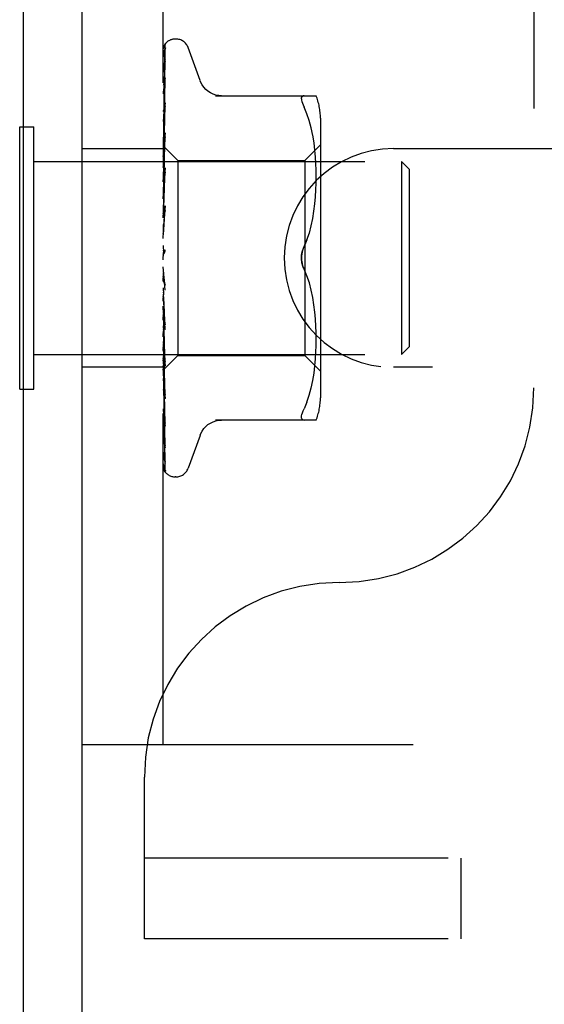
# Model space of a CAD drawing. Header units: inches. Extents: x 0 to 77.3, y 0 to 50.
# Tile 32 of 52: x 57.682 to 58.356, y 39.646 to 40.911. Entities that reach past the tile are written whole.
import ezdxf

# ---------------------------------------------------------------- set-up
doc = ezdxf.new("R2010")
doc.units = ezdxf.units.IN
doc.header["$LTSCALE"] = 4.25
doc.header["$MEASUREMENT"] = 0
doc.linetypes.add('HIDDEN', pattern=[0.2, 0.1, -0.1])
doc.layers.get('0').update_dxf_attribs({"linetype": 'CONTINUOUS'})
doc.layers.add('DEFAULT_2', color=8, linetype='HIDDEN')

msp = doc.modelspace()

# ---------------------------------------------------------------- linework, layer by layer
at = {"color": 3, "linetype": 'Continuous'}
for p, q in [((57.687445, 37.417909), (57.687445, 46.949909)), ((57.762445, 37.354909), (57.762445, 46.949909))]:
    msp.add_line(p, q, dxfattribs=at)
at = {"color": 7, "linetype": 'Continuous'}
for p, q in [((57.682445, 40.436409), (57.682445, 40.773409)), ((57.682445, 40.773409), (57.687445, 40.773409)), ((57.682445, 40.436409), (57.687445, 40.436409))]:
    msp.add_line(p, q, dxfattribs=at)
at = {"layer": 'DEFAULT_2', "color": 8, "linetype": 'HIDDEN'}
for p, q in [((57.866445, 39.979909), (57.866445, 44.229909)), ((58.342445, 43.771909), (58.342445, 40.437909)), ((57.882941, 40.886159), (57.882112, 40.886159)), ((57.870763, 40.881644), (57.870709, 40.881589)), ((57.913996, 40.832901), (57.898603, 40.875193)), ((57.868413, 40.826742), (57.869088, 40.87195)), ((57.867779, 40.787069), (57.868757, 40.854864)), ((57.868087, 40.794591), (57.869088, 40.859108)), ((57.869087, 40.835873), (57.869091, 40.835985)), ((57.869091, 40.835985), (57.869106, 40.836129)), ((57.868087, 40.775457), (57.869088, 40.832471)), ((57.869087, 40.832472), (57.869105, 40.832701)), ((57.93373, 40.813242), (58.062953, 40.813242)), ((58.047534, 40.813242), (58.046271, 40.813056)), ((57.869083, 40.804243), (57.868313, 40.797603)), ((57.868413, 40.767245), (57.869087, 40.799938)), ((57.869087, 40.804285), (57.869084, 40.804252)), ((58.051139, 40.790197), (58.047534, 40.798659)), ((57.867231, 40.737983), (57.868087, 40.794591)), ((57.867231, 40.748373), (57.867779, 40.787069)), ((58.054205, 40.781337), (58.051129, 40.790227)), ((58.068469, 40.784501), (58.068469, 40.425317)), ((57.687445, 40.773409), (57.700445, 40.773409)), ((57.700445, 40.436409), (57.700445, 40.773409)), ((57.867231, 40.725422), (57.868087, 40.775457)), ((57.867486, 40.754649), (57.867778, 40.773622)), ((58.056714, 40.771979), (58.05419, 40.781385)), ((58.058716, 40.762424), (58.056701, 40.772032)), ((57.867778, 40.73597), (57.868413, 40.767245)), ((57.868412, 40.734433), (57.869086, 40.760337)), ((57.869086, 40.765472), (57.869073, 40.765269)), ((58.060228, 40.752888), (58.058707, 40.762475)), ((57.866445, 40.749122), (57.867232, 40.748373)), ((57.867873, 40.753309), (57.867054, 40.744822)), ((57.867205, 40.7484), (57.885446, 40.730159)), ((57.867226, 40.748379), (57.867208, 40.748397)), ((57.867232, 40.748373), (57.867226, 40.748379)), ((57.867231, 40.725716), (57.867778, 40.758682)), ((58.048469, 40.730159), (58.068469, 40.750159)), ((58.061331, 40.743518), (58.06022, 40.752937)), ((57.762445, 40.745409), (57.866445, 40.745409)), ((57.867054, 40.744822), (57.866445, 40.738285)), ((57.867232, 40.745726), (57.867208, 40.745854)), ((57.867232, 40.745829), (57.867208, 40.745753)), ((57.867232, 40.737983), (57.867208, 40.738218)), ((57.867232, 40.738184), (57.867208, 40.738018)), ((57.867231, 40.70887), (57.867778, 40.737403)), ((57.867231, 40.708494), (57.867778, 40.73597)), ((57.867777, 40.709624), (57.868412, 40.734433)), ((58.062096, 40.734591), (58.061326, 40.743574)), ((58.062579, 40.725941), (58.06209, 40.734673)), ((58.162445, 40.745409), (60.762445, 40.745409)), ((57.700445, 40.728909), (58.172445, 40.728909)), ((57.866445, 40.730964), (57.866828, 40.728415)), ((57.866445, 40.721069), (57.866828, 40.723332)), ((57.866828, 40.728415), (57.867208, 40.725764)), ((57.866828, 40.723332), (57.867208, 40.725473)), ((57.867232, 40.725421), (57.867208, 40.725764)), ((57.867231, 40.725716), (57.867208, 40.725473)), ((57.867229, 40.664587), (57.869085, 40.720828)), ((57.869085, 40.720836), (57.869067, 40.720554)), ((57.885446, 40.730159), (57.885446, 40.479659)), ((57.885446, 40.730159), (58.048469, 40.730159)), ((58.048469, 40.730159), (58.048469, 40.479659)), ((58.062865, 40.717559), (58.062574, 40.726056)), ((58.172445, 40.728909), (58.172445, 40.480909)), ((58.182445, 40.718909), (58.172445, 40.728909)), ((57.866445, 40.715413), (57.867208, 40.708941)), ((57.866445, 40.702783), (57.867208, 40.70857)), ((57.867231, 40.708493), (57.867208, 40.708941)), ((57.867231, 40.70887), (57.867208, 40.70857)), ((57.86723, 40.688251), (57.867778, 40.711319)), ((57.86723, 40.687804), (57.867777, 40.709624)), ((57.869067, 40.720549), (57.86787, 40.707558)), ((57.86841, 40.6969), (57.869084, 40.715075)), ((58.062948, 40.709248), (58.062862, 40.717704)), ((58.062868, 40.700822), (58.062948, 40.709418)), ((58.182445, 40.718909), (58.182445, 40.490909)), ((57.867052, 40.698486), (57.866445, 40.691618)), ((57.866445, 40.695868), (57.867208, 40.688359)), ((57.86787, 40.707558), (57.867052, 40.698486)), ((57.867775, 40.679454), (57.86841, 40.6969)), ((58.06258, 40.692235), (58.062872, 40.701011)), ((57.866445, 40.68096), (57.867208, 40.687921)), ((57.867231, 40.687803), (57.867208, 40.688359)), ((57.867231, 40.688251), (57.867208, 40.687921)), ((58.061293, 40.674251), (58.062091, 40.683544)), ((58.062077, 40.683349), (58.062589, 40.692434)), ((57.866445, 40.673036), (57.867208, 40.66476)), ((57.869064, 40.671695), (57.866445, 40.641835)), ((57.867222, 40.638673), (57.869078, 40.671894)), ((57.867228, 40.66408), (57.867775, 40.679454)), ((57.869079, 40.671904), (57.869065, 40.671704)), ((58.060185, 40.664938), (58.061311, 40.674432)), ((57.866445, 40.656389), (57.867208, 40.664271)), ((57.867229, 40.664079), (57.867208, 40.66476)), ((57.867229, 40.664587), (57.867208, 40.664271)), ((57.868399, 40.655908), (57.869073, 40.665691)), ((58.058683, 40.655547), (58.060206, 40.665091)), ((57.866445, 40.647742), (57.867208, 40.638999)), ((57.867219, 40.638094), (57.867765, 40.646461)), ((57.867765, 40.646461), (57.868399, 40.655908)), ((58.054244, 40.636943), (58.056739, 40.64625)), ((58.056719, 40.646166), (58.058705, 40.655667)), ((57.866445, 40.629956), (57.867208, 40.638476)), ((57.867223, 40.638673), (57.867208, 40.638476)), ((57.866445, 40.620899), (57.867208, 40.612005)), ((58.051181, 40.628094), (58.047534, 40.619492)), ((57.866445, 40.602618), (57.867208, 40.611468)), ((57.866445, 40.608437), (57.866639, 40.608813)), ((57.867228, 40.610238), (57.867119, 40.610118)), ((57.867304, 40.610323), (57.867228, 40.610238)), ((57.867347, 40.610371), (57.867304, 40.610323)), ((57.867446, 40.610485), (57.867394, 40.610424)), ((57.867984, 40.611188), (57.867995, 40.611204)), ((57.869064, 40.563542), (57.866445, 40.593479)), ((57.866445, 40.575364), (57.867208, 40.584223)), ((57.867739, 40.580698), (57.867193, 40.585439)), ((58.051181, 40.581724), (58.047534, 40.590326)), ((58.054258, 40.572828), (58.051173, 40.581745)), ((57.868371, 40.57541), (57.867739, 40.580698)), ((57.869039, 40.570012), (57.868371, 40.57541)), ((58.056739, 40.563568), (58.054244, 40.572875)), ((57.866445, 40.566472), (57.867208, 40.558233)), ((57.866445, 40.549177), (57.867208, 40.557725)), ((57.867227, 40.557955), (57.867208, 40.558233)), ((57.867772, 40.546566), (57.867226, 40.558492)), ((57.869083, 40.51302), (57.867227, 40.557955)), ((58.058705, 40.554151), (58.056719, 40.563652)), ((57.868407, 40.533057), (57.867772, 40.546566)), ((58.060206, 40.544727), (58.058683, 40.554271)), ((58.061311, 40.535386), (58.060185, 40.54488)), ((57.866689, 40.540012), (57.866445, 40.542821)), ((57.866445, 40.540854), (57.867208, 40.533398)), ((57.866445, 40.525004), (57.867208, 40.532932)), ((57.867057, 40.535811), (57.866689, 40.540012)), ((57.867316, 40.532862), (57.867057, 40.535811)), ((57.86723, 40.533068), (57.867208, 40.533398)), ((57.867225, 40.533174), (57.867208, 40.532932)), ((57.867229, 40.533546), (57.867225, 40.533174)), ((57.867776, 40.514864), (57.867229, 40.533546)), ((57.869086, 40.466031), (57.86723, 40.533068)), ((57.867827, 40.527096), (57.867316, 40.532862)), ((57.869081, 40.519012), (57.868407, 40.533057)), ((58.062091, 40.526274), (58.061293, 40.535567)), ((58.062589, 40.517384), (58.062077, 40.526469)), ((57.866445, 40.517551), (57.867208, 40.511148)), ((57.866445, 40.503719), (57.867208, 40.510741)), ((57.867231, 40.511242), (57.867208, 40.510741)), ((57.86723, 40.510828), (57.867208, 40.511148)), ((57.867778, 40.486482), (57.86723, 40.511242)), ((57.868411, 40.49364), (57.867776, 40.514864)), ((57.869066, 40.513281), (57.869083, 40.513016)), ((58.062872, 40.508807), (58.06258, 40.517583)), ((58.062948, 40.5004), (58.062868, 40.508996)), ((57.866445, 40.497405), (57.867208, 40.492286)), ((57.866445, 40.494369), (57.867455, 40.483277)), ((57.869086, 40.4715), (57.868411, 40.49364)), ((58.062862, 40.492114), (58.062948, 40.50057)), ((57.700445, 40.480909), (58.172445, 40.480909)), ((57.866445, 40.486092), (57.867208, 40.491954)), ((57.867231, 40.492349), (57.867208, 40.491954)), ((57.867231, 40.492013), (57.867208, 40.492286)), ((57.867778, 40.462406), (57.867231, 40.492349)), ((57.867778, 40.461123), (57.867231, 40.492012)), ((57.867455, 40.483277), (57.868302, 40.47427)), ((57.868412, 40.458312), (57.867778, 40.486482)), ((58.06209, 40.475145), (58.062579, 40.483877)), ((58.062574, 40.483762), (58.062865, 40.492259)), ((58.182445, 40.490909), (58.172445, 40.480909)), ((57.866445, 40.460658), (57.885446, 40.479659)), ((57.867232, 40.477538), (57.867208, 40.477249)), ((57.867232, 40.477289), (57.867208, 40.477495)), ((57.867778, 40.443495), (57.867231, 40.477538)), ((57.868302, 40.47427), (57.869069, 40.466292)), ((57.885446, 40.479659), (58.048469, 40.479659)), ((58.048469, 40.479659), (58.068469, 40.459659)), ((58.061326, 40.466244), (58.062096, 40.475227)), ((57.866445, 40.464409), (57.762445, 40.464409)), ((57.867232, 40.46734), (57.867208, 40.467158)), ((57.867232, 40.467187), (57.867208, 40.467309)), ((57.867232, 40.462121), (57.867208, 40.462046)), ((57.867232, 40.46207), (57.867208, 40.462097)), ((57.867486, 40.449728), (57.867231, 40.467339)), ((57.867486, 40.444143), (57.867231, 40.462121)), ((57.867486, 40.444025), (57.867231, 40.462069)), ((57.868413, 40.428309), (57.867778, 40.462406)), ((57.868757, 40.406878), (57.867778, 40.461123)), ((57.869087, 40.42888), (57.868412, 40.458312)), ((57.869087, 40.424114), (57.868413, 40.455263)), ((57.86907, 40.466286), (57.869086, 40.466035)), ((58.058707, 40.447343), (58.060228, 40.45693)), ((58.06022, 40.456881), (58.061331, 40.4663)), ((60.762445, 40.464409), (58.162445, 40.464409)), ((57.866445, 40.4499), (57.867057, 40.443607)), ((57.868413, 40.388344), (57.867486, 40.450079)), ((57.868413, 40.379436), (57.867486, 40.444143)), ((57.868757, 40.383945), (57.867778, 40.443495)), ((58.056701, 40.437786), (58.058716, 40.447394)), ((57.687445, 40.436409), (57.700445, 40.436409)), ((58.05419, 40.428433), (58.056714, 40.437839)), ((57.869087, 40.392651), (57.868413, 40.428309)), ((57.869077, 40.424249), (57.869086, 40.424119)), ((58.051139, 40.419621), (58.047534, 40.411159)), ((58.051129, 40.419591), (58.054205, 40.428481)), ((57.869088, 40.388754), (57.868757, 40.406878)), ((57.869088, 40.36122), (57.868413, 40.402857)), ((58.062953, 40.396576), (57.93373, 40.396576)), ((57.869088, 40.344278), (57.868413, 40.388344)), ((57.869088, 40.333877), (57.868413, 40.379819)), ((57.869088, 40.364108), (57.868757, 40.383945)), ((57.869093, 40.388664), (57.869087, 40.388759)), ((57.913996, 40.376917), (57.898603, 40.334625)), ((57.869088, 40.333278), (57.868757, 40.355841)), ((57.869595, 40.331388), (57.869845, 40.331047)), ((57.882941, 40.323659), (57.882112, 40.323659)), ((57.762445, 39.979909), (61.012445, 39.979909)), ((57.842445, 39.729909), (57.842445, 39.937909)), ((73.532445, 39.833909), (57.842445, 39.833909)), ((58.248695, 39.833909), (58.248695, 39.729909)), ((73.532445, 39.729909), (57.842445, 39.729909))]:
    msp.add_line(p, q, dxfattribs=at)
for points in [[(57.87089, 40.881816), (57.870065, 40.880972), (57.869198, 40.879845), (57.868494, 40.878696), (57.867898, 40.877515), (57.867372, 40.876282), (57.866901, 40.874972), (57.866445, 40.87345)], [(57.870426, 40.881299), (57.870309, 40.881177), (57.870179, 40.881038), (57.870038, 40.880887), (57.86989, 40.880722), (57.869735, 40.880546), (57.869574, 40.880357), (57.869407, 40.880157), (57.869236, 40.879945), (57.869063, 40.879722), (57.868886, 40.879489), (57.868709, 40.879244), (57.86853, 40.87899), (57.868351, 40.878725), (57.868173, 40.878451), (57.867995, 40.878167), (57.867819, 40.877873), (57.867644, 40.87757), (57.867473, 40.877256), (57.867304, 40.876933), (57.867139, 40.876601), (57.866978, 40.87626), (57.866823, 40.87591), (57.866674, 40.875552), (57.866532, 40.875186), (57.866445, 40.874949)], [(57.869379, 40.874853), (57.869015, 40.873748), (57.868522, 40.872122), (57.868051, 40.870412), (57.867601, 40.868624), (57.86717, 40.866756), (57.86676, 40.864804), (57.866445, 40.863155)], [(57.868789, 40.872807), (57.8685, 40.872328), (57.868196, 40.871805), (57.867882, 40.871238), (57.867565, 40.870633), (57.867253, 40.869991), (57.866949, 40.869313), (57.866661, 40.868603), (57.866445, 40.86801)], [(57.867779, 40.78397), (57.868757, 40.850833), (57.869088, 40.873143)], [(57.868757, 40.854864), (57.869088, 40.877517), (57.869109, 40.877909), (57.869153, 40.878294), (57.869219, 40.878668), (57.869307, 40.879032), (57.869414, 40.879383), (57.869538, 40.87972), (57.869677, 40.880041), (57.86983, 40.880344), (57.869994, 40.880631), (57.870163, 40.880894), (57.870335, 40.881135), (57.870494, 40.881338), (57.870621, 40.881488), (57.870713, 40.881591), (57.870756, 40.881637), (57.870761, 40.881643)], [(57.869526, 40.873996), (57.869542, 40.874029), (57.869523, 40.873996), (57.869434, 40.873846), (57.869271, 40.873582), (57.868789, 40.872807)], [(57.869087, 40.873138), (57.869124, 40.873717), (57.869222, 40.874296), (57.869356, 40.874788), (57.869375, 40.874844)], [(57.869087, 40.871949), (57.869108, 40.87236), (57.869182, 40.872903), (57.869291, 40.873366), (57.869408, 40.873721), (57.869499, 40.873939), (57.869526, 40.873996)], [(57.870709, 40.881589), (57.8706, 40.881477), (57.870426, 40.881299)], [(57.869163, 40.859836), (57.868831, 40.858155), (57.868376, 40.855735), (57.867935, 40.853259), (57.867509, 40.850734), (57.867098, 40.84816), (57.866704, 40.845542), (57.866445, 40.843712)], [(57.868196, 40.855628), (57.867898, 40.855038), (57.867591, 40.854407), (57.867282, 40.853741), (57.866979, 40.853041), (57.866688, 40.852312), (57.866445, 40.851637)], [(57.867778, 40.773622), (57.868757, 40.835986), (57.869088, 40.856766)], [(57.869183, 40.857569), (57.869194, 40.857614), (57.869214, 40.857678), (57.869186, 40.857607), (57.869092, 40.857396), (57.868934, 40.85707), (57.868725, 40.856656), (57.868196, 40.855628)], [(57.869087, 40.859103), (57.869118, 40.859565), (57.869162, 40.859837)], [(57.869087, 40.856768), (57.869107, 40.857115), (57.869152, 40.857429), (57.869183, 40.857569)], [(57.869106, 40.83612), (57.86878, 40.833865), (57.868331, 40.830668), (57.867897, 40.827455), (57.867477, 40.824234), (57.867072, 40.821004), (57.866683, 40.817775), (57.866445, 40.81572)], [(57.867778, 40.758682), (57.868757, 40.81655), (57.869088, 40.835878)], [(57.869099, 40.832675), (57.869089, 40.832636), (57.869028, 40.832439), (57.868907, 40.832112), (57.868722, 40.831669), (57.868483, 40.831133), (57.868205, 40.830535), (57.867894, 40.829871), (57.867557, 40.829143), (57.867206, 40.828356), (57.866852, 40.82751), (57.866514, 40.826619), (57.866445, 40.826421)], [(57.867231, 40.745726), (57.868087, 40.804672), (57.868413, 40.826742)], [(57.941574, 40.813242), (57.937903, 40.813476), (57.934239, 40.81418), (57.930685, 40.815353), (57.927297, 40.816977), (57.924144, 40.819024), (57.921287, 40.821457), (57.918774, 40.824219), (57.916653, 40.827256), (57.914943, 40.830516), (57.914166, 40.832434)], [(58.044093, 40.809335), (58.044227, 40.810645), (58.044623, 40.811715), (58.045299, 40.812528), (58.046271, 40.813056)], [(57.868313, 40.797603), (57.867881, 40.793753), (57.867463, 40.789936), (57.86706, 40.786153), (57.866445, 40.780154)], [(57.869087, 40.79994), (57.869086, 40.799938), (57.869078, 40.799851), (57.869037, 40.799623), (57.868942, 40.799263), (57.868783, 40.798786), (57.868564, 40.798217), (57.868299, 40.79759), (57.867996, 40.79691), (57.867329, 40.795435)], [(57.867778, 40.737403), (57.868757, 40.787534), (57.869087, 40.804289)], [(58.044093, 40.809335), (58.044227, 40.807781), (58.044623, 40.805962), (58.045299, 40.803857), (58.046271, 40.801418), (58.047534, 40.798659)], [(57.867329, 40.795435), (57.866982, 40.794639), (57.866644, 40.793806), (57.866445, 40.793275)], [(57.867778, 40.711319), (57.868756, 40.7519), (57.869087, 40.765477)], [(57.869072, 40.765262), (57.868749, 40.762088), (57.867873, 40.753309)], [(57.869086, 40.760338), (57.869059, 40.760016), (57.868976, 40.75955), (57.868819, 40.75897), (57.868591, 40.758306), (57.8683, 40.757578), (57.867966, 40.756818)], [(57.867966, 40.756818), (57.86723, 40.755228), (57.86686, 40.754407), (57.866505, 40.753561), (57.866445, 40.753407)], [(57.866445, 40.74887), (57.866637, 40.748802), (57.866828, 40.7487), (57.867018, 40.748565), (57.867208, 40.748397)], [(57.866445, 40.748), (57.866637, 40.747512), (57.866828, 40.746991), (57.867018, 40.746439), (57.867208, 40.745855)], [(57.866445, 40.747147), (57.866718, 40.746784), (57.866934, 40.746471), (57.867093, 40.746207), (57.867193, 40.745997), (57.867231, 40.745846), (57.867232, 40.745829)], [(57.866445, 40.745884), (57.866718, 40.745734), (57.866934, 40.745642), (57.867093, 40.745609), (57.867193, 40.745633), (57.867232, 40.745726)], [(57.866445, 40.744536), (57.866637, 40.744891), (57.866828, 40.745212), (57.867018, 40.745499), (57.867208, 40.745753)], [(57.866445, 40.741958), (57.866637, 40.741068), (57.866828, 40.740147), (57.867018, 40.739198), (57.867208, 40.738218)], [(57.866445, 40.740032), (57.866718, 40.739579), (57.866934, 40.739172), (57.867093, 40.738805), (57.867193, 40.738487), (57.867231, 40.738226), (57.867232, 40.738184)], [(57.866445, 40.735156), (57.866637, 40.735921), (57.866828, 40.736653), (57.867018, 40.737352), (57.867208, 40.738018)], [(57.866445, 40.737551), (57.866718, 40.737518), (57.866934, 40.737543), (57.867093, 40.737629), (57.867193, 40.737772), (57.867232, 40.737983)], [(57.866445, 40.728033), (57.866718, 40.727508), (57.866934, 40.727019), (57.867093, 40.726563), (57.867193, 40.726149), (57.867231, 40.725787), (57.867231, 40.725716)], [(57.866445, 40.724424), (57.866718, 40.724509), (57.866934, 40.724651), (57.867093, 40.724853), (57.867193, 40.725108), (57.867232, 40.725421)], [(57.866445, 40.711584), (57.866718, 40.711005), (57.866934, 40.710454), (57.867093, 40.709924), (57.867193, 40.709428), (57.867231, 40.708979), (57.867231, 40.70887)], [(57.867746, 40.710943), (57.867066, 40.709592), (57.866739, 40.708923), (57.866445, 40.70828)], [(57.866445, 40.706977), (57.866718, 40.707177), (57.866934, 40.707431), (57.867093, 40.707741), (57.867193, 40.7081), (57.867231, 40.708493)], [(57.869084, 40.715087), (57.869079, 40.714978), (57.869017, 40.714427), (57.86888, 40.713779), (57.868664, 40.713074), (57.868393, 40.712358), (57.86808, 40.711642), (57.867746, 40.710943)], [(57.866445, 40.691279), (57.866718, 40.690668), (57.866934, 40.690074), (57.867093, 40.68949), (57.867193, 40.688931), (57.867231, 40.688409), (57.867231, 40.688251)], [(57.866445, 40.685842), (57.866718, 40.686149), (57.866934, 40.686505), (57.867093, 40.686913), (57.867193, 40.687363), (57.867231, 40.687803)], [(57.866445, 40.667853), (57.866718, 40.667232), (57.866934, 40.666616), (57.867093, 40.665999), (57.867193, 40.665396), (57.867231, 40.664822), (57.867229, 40.664587)], [(57.866445, 40.661781), (57.866718, 40.662185), (57.866934, 40.66263), (57.867093, 40.663121), (57.867193, 40.663646), (57.867229, 40.664079)], [(57.866872, 40.660348), (57.866584, 40.65984), (57.866445, 40.659581)], [(57.869075, 40.665731), (57.869064, 40.665585), (57.868976, 40.664948), (57.868817, 40.664282), (57.868596, 40.663619), (57.868338, 40.662994), (57.868053, 40.662405), (57.867759, 40.661858), (57.867461, 40.661342), (57.866872, 40.660348)], [(57.866445, 40.642152), (57.866718, 40.641542), (57.866934, 40.640927), (57.867093, 40.6403), (57.867193, 40.639675), (57.867231, 40.63907), (57.867223, 40.638673)], [(57.866445, 40.635665), (57.866718, 40.636151), (57.866934, 40.636669), (57.867093, 40.637225), (57.867193, 40.637805), (57.86722, 40.638094)], [(57.86722, 40.638094), (57.867231, 40.638394), (57.867208, 40.638999)], [(58.047534, 40.619492), (58.051173, 40.628073), (58.054258, 40.63699)], [(57.866445, 40.615105), (57.866718, 40.614529), (57.866934, 40.613937), (57.867093, 40.613321), (57.867193, 40.612698), (57.867231, 40.612082), (57.867208, 40.611468)], [(57.867119, 40.610118), (57.867068, 40.610062), (57.866993, 40.609977), (57.866899, 40.609867), (57.86678, 40.60972), (57.866652, 40.60955), (57.866525, 40.609371), (57.866445, 40.609249)], [(57.866639, 40.608813), (57.866718, 40.608988), (57.866934, 40.609561), (57.867093, 40.610162), (57.867193, 40.610776), (57.867231, 40.611388), (57.867208, 40.612005)], [(57.866639, 40.608813), (57.86684, 40.609225), (57.867072, 40.609672), (57.867308, 40.610098), (57.867547, 40.610504), (57.86779, 40.610894), (57.867984, 40.611188)], [(57.867207, 40.61021), (57.867237, 40.610247), (57.86731, 40.610331), (57.867427, 40.610464), (57.867582, 40.610648), (57.86777, 40.610888), (57.867984, 40.611188)], [(57.867633, 40.610711), (57.867566, 40.610628), (57.867503, 40.610552)], [(57.867995, 40.611204), (57.867943, 40.611127), (57.867859, 40.611008), (57.867779, 40.610899), (57.867704, 40.610801)], [(57.867995, 40.611204), (57.868201, 40.611533), (57.868423, 40.611941), (57.868633, 40.612408), (57.868817, 40.612929), (57.868963, 40.6135), (57.869055, 40.614096), (57.869088, 40.614688), (57.869064, 40.615274)], [(58.044096, 40.604909), (58.044154, 40.606818), (58.04433, 40.608739), (58.044629, 40.610675), (58.045038, 40.612586), (58.045553, 40.614441), (58.046151, 40.616223), (58.046809, 40.617905), (58.047534, 40.619492)], [(58.047534, 40.619492), (58.046487, 40.617117), (58.045626, 40.614682), (58.04495, 40.612206), (58.044467, 40.609729), (58.044183, 40.607293), (58.044096, 40.604909)], [(58.044096, 40.604909), (58.044183, 40.602522), (58.044468, 40.600084), (58.044952, 40.597607), (58.045628, 40.595132), (58.046488, 40.592698), (58.047534, 40.590326)], [(58.047534, 40.590326), (58.046954, 40.591582), (58.046412, 40.592907), (58.045901, 40.594303), (58.045437, 40.595756), (58.045033, 40.597254), (58.044695, 40.598785), (58.044431, 40.600341), (58.044241, 40.601894), (58.04413, 40.603416), (58.044096, 40.604909)], [(57.866445, 40.587689), (57.866718, 40.587168), (57.866934, 40.58662), (57.867093, 40.586039), (57.867193, 40.585439)], [(57.866445, 40.581082), (57.866718, 40.581677), (57.866934, 40.582284), (57.867093, 40.582908), (57.867193, 40.583534), (57.867231, 40.584148), (57.867208, 40.584755)], [(57.867193, 40.585439), (57.867231, 40.584836), (57.867208, 40.584223)], [(57.866445, 40.575336), (57.86654, 40.575178), (57.866786, 40.574794), (57.867033, 40.574428), (57.867289, 40.574055), (57.867553, 40.573662), (57.867821, 40.573241), (57.868094, 40.572775), (57.868363, 40.57225), (57.868613, 40.571668), (57.868829, 40.571025), (57.868985, 40.570358), (57.869048, 40.569926)], [(57.866445, 40.560896), (57.866718, 40.560449), (57.866934, 40.559965), (57.867093, 40.559439), (57.867193, 40.558884), (57.867226, 40.558493)], [(57.866445, 40.554588), (57.866718, 40.555206), (57.866934, 40.555824), (57.867093, 40.556449), (57.867193, 40.557066), (57.867231, 40.557658), (57.867227, 40.557955)], [(57.867226, 40.558493), (57.867231, 40.558315), (57.867208, 40.557725)], [(57.866445, 40.535693), (57.866699, 40.535365), (57.866905, 40.534998), (57.867063, 40.534589), (57.86717, 40.534146), (57.867224, 40.533675), (57.867229, 40.533546)], [(57.866445, 40.529912), (57.866718, 40.530531), (57.866934, 40.531139), (57.867093, 40.531742), (57.867193, 40.532326), (57.867231, 40.532876), (57.86723, 40.533068)], [(57.866445, 40.525554), (57.86653, 40.525377), (57.866837, 40.524772), (57.867154, 40.524178), (57.867477, 40.523581), (57.867801, 40.522968), (57.868118, 40.52233), (57.868416, 40.521659), (57.868677, 40.52097), (57.868887, 40.520267), (57.869022, 40.519594), (57.869081, 40.518995)], [(57.869064, 40.513309), (57.867943, 40.525798), (57.867827, 40.527096)], [(57.866445, 40.512992), (57.866718, 40.512738), (57.866934, 40.512432), (57.867093, 40.51207), (57.867193, 40.511664), (57.867231, 40.511242)], [(57.866445, 40.507948), (57.866719, 40.508549), (57.866936, 40.509125), (57.867094, 40.509677), (57.867192, 40.510201), (57.86723, 40.51069), (57.86723, 40.510828)], [(57.868413, 40.455263), (57.867485, 40.498716), (57.867231, 40.510829)], [(57.866445, 40.493613), (57.866718, 40.493471), (57.866934, 40.493272), (57.867093, 40.493014), (57.867193, 40.492706), (57.867231, 40.492349)], [(57.866445, 40.489487), (57.866718, 40.490041), (57.866934, 40.490564), (57.867093, 40.491059), (57.867193, 40.491516), (57.867231, 40.491924), (57.867231, 40.492013)], [(57.866445, 40.481145), (57.866637, 40.480185), (57.866828, 40.479257), (57.867018, 40.47836), (57.867208, 40.477495)], [(57.866445, 40.478417), (57.866795, 40.477608), (57.867144, 40.476859)], [(57.866445, 40.478257), (57.866718, 40.478231), (57.866934, 40.478147), (57.867093, 40.478002), (57.867193, 40.477803), (57.867232, 40.477538)], [(57.866445, 40.475198), (57.866718, 40.475689), (57.866934, 40.476139), (57.867093, 40.476553), (57.867193, 40.476921), (57.867231, 40.477234), (57.867232, 40.477289)], [(57.866445, 40.472759), (57.866637, 40.473839), (57.866828, 40.474948), (57.867018, 40.476085), (57.867208, 40.477249)], [(57.866445, 40.469358), (57.866637, 40.468796), (57.866828, 40.468267), (57.867018, 40.467771), (57.867208, 40.467309)], [(57.867144, 40.476859), (57.867853, 40.475378), (57.868185, 40.474647), (57.868484, 40.473929), (57.868731, 40.473247), (57.868915, 40.472617), (57.869028, 40.472067), (57.869079, 40.471618), (57.869085, 40.471491)], [(57.868413, 40.402857), (57.867486, 40.461046), (57.867231, 40.477289)], [(57.866445, 40.467478), (57.866718, 40.467571), (57.866934, 40.467604), (57.867093, 40.467577), (57.867193, 40.467493), (57.867232, 40.46734)], [(57.866445, 40.465598), (57.866718, 40.466008), (57.866934, 40.466369), (57.867093, 40.466686), (57.867193, 40.466951), (57.867231, 40.467158), (57.867232, 40.467187)], [(57.866445, 40.464202), (57.866637, 40.464894), (57.866828, 40.465618), (57.867018, 40.466372), (57.867208, 40.467158)], [(57.866445, 40.46247), (57.866637, 40.462326), (57.866828, 40.462216), (57.867018, 40.462139), (57.867208, 40.462097)], [(57.866445, 40.461667), (57.866718, 40.461874), (57.866934, 40.462023), (57.867093, 40.462116), (57.867193, 40.462151), (57.867231, 40.462127), (57.867232, 40.462121)], [(57.866445, 40.461032), (57.866718, 40.461346), (57.866934, 40.461607), (57.867093, 40.461815), (57.867193, 40.461968), (57.867231, 40.462061), (57.867232, 40.46207)], [(57.866445, 40.46073), (57.866637, 40.46101), (57.866828, 40.461322), (57.867018, 40.461667), (57.867208, 40.462046)], [(57.867057, 40.443607), (57.86746, 40.439595), (57.867877, 40.435528), (57.868308, 40.431408), (57.869077, 40.424257)], [(57.866445, 40.435723), (57.86662, 40.435268), (57.866947, 40.434478), (57.867285, 40.433714), (57.867945, 40.432264)], [(57.867945, 40.432264), (57.868248, 40.431579), (57.868517, 40.430934), (57.868742, 40.430336), (57.868911, 40.429813), (57.869018, 40.429384), (57.869071, 40.42907), (57.869086, 40.428878)], [(57.869088, 40.342503), (57.868088, 40.409015), (57.867779, 40.429843)], [(57.866445, 40.411007), (57.866677, 40.408845), (57.867065, 40.405347), (57.867469, 40.401825), (57.867888, 40.398291), (57.86832, 40.394745), (57.868767, 40.391193), (57.869092, 40.388674)], [(58.044227, 40.399173), (58.044093, 40.400483), (58.044227, 40.402037), (58.044623, 40.403856), (58.045299, 40.405961), (58.046271, 40.4084), (58.047534, 40.411159)], [(57.866445, 40.399048), (57.866684, 40.3984), (57.867038, 40.397523), (57.867397, 40.396697), (57.867744, 40.395932), (57.868072, 40.395217), (57.868372, 40.394552), (57.868632, 40.393951), (57.868842, 40.393422), (57.868987, 40.393005), (57.869025, 40.392878)], [(57.869025, 40.392878), (57.869064, 40.392727), (57.869088, 40.3926), (57.869087, 40.392625), (57.869087, 40.392648)], [(57.914166, 40.377384), (57.914943, 40.379302), (57.916653, 40.382562), (57.918774, 40.385599), (57.921287, 40.388361), (57.924144, 40.390794), (57.927298, 40.392841), (57.930685, 40.394465), (57.934239, 40.395638), (57.937903, 40.396342), (57.941574, 40.396576)], [(58.044227, 40.399173), (58.044623, 40.398103), (58.045299, 40.39729), (58.046271, 40.396762), (58.047534, 40.396576)], [(57.866445, 40.379087), (57.866691, 40.377145), (57.867082, 40.37421), (57.86749, 40.371298), (57.867912, 40.368415), (57.868348, 40.365561), (57.868799, 40.362744), (57.869127, 40.360769)], [(57.866445, 40.369733), (57.866629, 40.369217), (57.866946, 40.368406), (57.867276, 40.367632), (57.867609, 40.366901), (57.867934, 40.366218), (57.86851, 40.365032)], [(57.866445, 40.355268), (57.866725, 40.353541), (57.867124, 40.351254), (57.867542, 40.349032), (57.867974, 40.346877), (57.868425, 40.344788), (57.868891, 40.342772), (57.869232, 40.341386)], [(57.86851, 40.365032), (57.868742, 40.364546), (57.868926, 40.364144), (57.869053, 40.363841), (57.869094, 40.363735)], [(57.869094, 40.363735), (57.869122, 40.363657), (57.869141, 40.363599), (57.869126, 40.363668), (57.869099, 40.363873), (57.869087, 40.364106)], [(57.869127, 40.360762), (57.8691, 40.360971), (57.869087, 40.361226)], [(57.866445, 40.348844), (57.866534, 40.34859), (57.86679, 40.347911), (57.867062, 40.347257), (57.867343, 40.346632), (57.867631, 40.346035), (57.867918, 40.345468), (57.8682, 40.344935), (57.868471, 40.344438), (57.868944, 40.343587)], [(57.868944, 40.343587), (57.869125, 40.34326), (57.869215, 40.343092)], [(57.869215, 40.343092), (57.869252, 40.343021), (57.869323, 40.342879), (57.869337, 40.342851), (57.8693, 40.342948), (57.869229, 40.343183), (57.869152, 40.343545), (57.869098, 40.344016), (57.869087, 40.344279)], [(57.869231, 40.341382), (57.869184, 40.34159), (57.869112, 40.342072), (57.869087, 40.342508)], [(57.866445, 40.340353), (57.866825, 40.33873), (57.867261, 40.337097), (57.867725, 40.33556), (57.868219, 40.334107), (57.868752, 40.332732), (57.869331, 40.331433), (57.869775, 40.330557)], [(57.866445, 40.337136), (57.866524, 40.336914), (57.866787, 40.33624), (57.867066, 40.335596), (57.867359, 40.334982), (57.867661, 40.334401), (57.867966, 40.333854), (57.86827, 40.333341), (57.86857, 40.332864), (57.868858, 40.332428), (57.869131, 40.332031), (57.869379, 40.331684), (57.869595, 40.331388)], [(57.866445, 40.334696), (57.866815, 40.333727), (57.867211, 40.332855), (57.86728, 40.332719)], [(57.869845, 40.331047), (57.86987, 40.331012), (57.869911, 40.330955), (57.869883, 40.330999), (57.869792, 40.331151), (57.86965, 40.331424), (57.869486, 40.331805), (57.869323, 40.332285), (57.869191, 40.332839), (57.869109, 40.33344), (57.869087, 40.333879)], [(57.869779, 40.330551), (57.869615, 40.330883), (57.869409, 40.331405), (57.869241, 40.331999), (57.86913, 40.332641), (57.869087, 40.333282)]]:
    msp.add_lwpolyline(points, dxfattribs=at)
for centre, radius, start, end in [((57.882112, 40.869492), 0.016667, 90, 132.235341), ((57.882941, 40.869492), 0.016667, 20, 90), ((57.990891, 40.784501), 0.077578, 0, 22.076065), ((58.162445, 40.604909), 0.1405, 90, 270), ((58.092445, 40.437909), 0.25, 270, 360), ((57.990891, 40.425317), 0.077578, 337.923935, 360), ((57.882112, 40.340326), 0.016667, 207.148769, 270), ((57.882941, 40.340326), 0.016667, 270, 340), ((58.092445, 39.937909), 0.25, 90, 180)]:
    msp.add_arc(centre, radius, start, end, dxfattribs=at)

doc.saveas('drawing.dxf')
